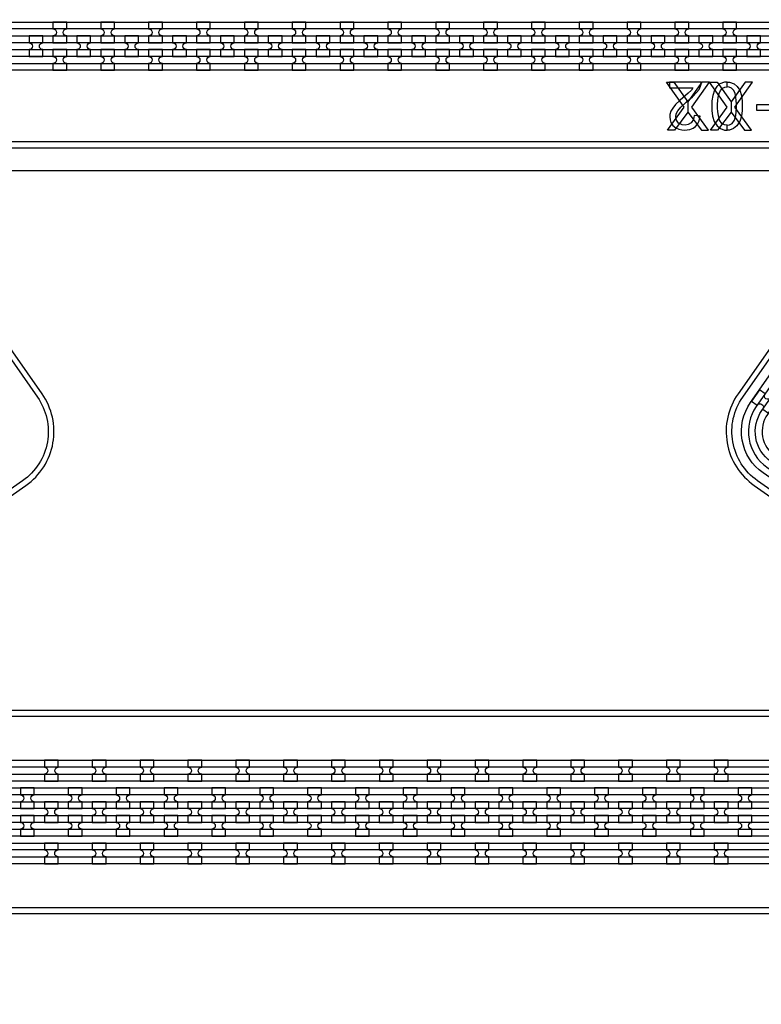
# Model space of a CAD drawing. Extents: x -63500 to 63500, y -63500 to 63500.
# Tile 223 of 256: x 2259 to 6134, y 20646 to 25788. Entities that reach past the tile are written whole.
import ezdxf

# ---------------------------------------------------------------- set-up
doc = ezdxf.new("R2010")
doc.units = 13
doc.header["$MEASUREMENT"] = 0
for name, color, linetype in [('1_Metal', 2, 'Continuous'), ('2_Electrodes', 5, 'Continuous'), ('3_Outline', 4, 'Continuous')]:
    doc.layers.add(name, color=color, linetype=linetype)

msp = doc.modelspace()

# ---------------------------------------------------------------- linework, layer by layer
msp.add_line((0, 25000), (34000, 25000))
for points in [[(5643.7, 25212), (5731, 25331), (5638.4, 25462), (5678, 25462), (5751.1, 25359.6), (5751.1, 25306.1), (5680.4, 25212), (5643.7, 25212)], [(5858.5, 25212), (5771.2, 25331), (5863.8, 25462), (5824.2, 25462), (5751.1, 25359.6), (5751.1, 25306.1), (5821.8, 25212), (5858.5, 25212)], [(5869.1, 25212), (5956.3, 25331), (5863.8, 25462), (5903.4, 25462), (5976.4, 25359.6), (5976.4, 25306.1), (5905.7, 25212), (5869.1, 25212)], [(6083.8, 25212), (5996.5, 25331), (6089.1, 25462), (6049.5, 25462), (5976.4, 25359.6), (5976.4, 25306.1), (6047.2, 25212), (6083.8, 25212)]]:
    msp.add_lwpolyline(points, close=True)
for radius in [50000, 47500, 45000]:
    msp.add_circle((0, 0), radius)
at = {"layer": '1_Metal'}
for points in [[(-50000, 0, -1), (50000, 0), (51000, 0, 1), (-51000, 0)], [(-20487.8, 21560), (-20085.9, 21560), (10108.6, 21560, 0.414214), (11948.6, 23400), (11948.6, 23900, 0.414214), (10108.6, 25740), (8875.7, 25740, 0.244698), (8860.9, 25732.4), (8819.6, 25761.3), (8884.1, 25853.5), (8925.1, 25824.8), (8910.7, 25804.4, 0.606815), (8925.5, 25776), (10108.7, 25776, -0.414214), (11984.7, 23900), (11984.7, 23400, -0.414214), (10108.7, 21524), (-20085.9, 21524), (-20487.8, 21524)], [(2505.3, 25668), (2505.3, 25704, -0.414214), (2487.3, 25722), (2487.3, 25722, -0.414214), (2505.3, 25740), (2505.3, 25776), (2433.3, 25776), (2433.3, 25740, -0.414214), (2451.3, 25722), (2451.3, 25722, -0.414214), (2433.3, 25704), (2433.3, 25668)], [(2755.3, 25668), (2755.3, 25704, -0.414214), (2737.3, 25722), (2737.3, 25722, -0.414214), (2755.3, 25740), (2755.3, 25776), (2683.3, 25776), (2683.3, 25740, -0.414214), (2701.3, 25722), (2701.3, 25722, -0.414214), (2683.3, 25704), (2683.3, 25668)], [(3005.3, 25668), (3005.3, 25704, -0.414214), (2987.3, 25722), (2987.3, 25722, -0.414214), (3005.3, 25740), (3005.3, 25776), (2933.3, 25776), (2933.3, 25740, -0.414214), (2951.3, 25722), (2951.3, 25722, -0.414214), (2933.3, 25704), (2933.3, 25668)], [(3255.3, 25668), (3255.3, 25704, -0.414214), (3237.3, 25722), (3237.3, 25722, -0.414214), (3255.3, 25740), (3255.3, 25776), (3183.3, 25776), (3183.3, 25740, -0.414214), (3201.3, 25722), (3201.3, 25722, -0.414214), (3183.3, 25704), (3183.3, 25668)], [(3505.3, 25668), (3505.3, 25704, -0.414214), (3487.3, 25722), (3487.3, 25722, -0.414214), (3505.3, 25740), (3505.3, 25776), (3433.3, 25776), (3433.3, 25740, -0.414214), (3451.3, 25722), (3451.3, 25722, -0.414214), (3433.3, 25704), (3433.3, 25668)], [(3755.3, 25668), (3755.3, 25704, -0.414214), (3737.3, 25722), (3737.3, 25722, -0.414214), (3755.3, 25740), (3755.3, 25776), (3683.3, 25776), (3683.3, 25740, -0.414214), (3701.3, 25722), (3701.3, 25722, -0.414214), (3683.3, 25704), (3683.3, 25668)], [(4005.3, 25668), (4005.3, 25704, -0.414214), (3987.3, 25722), (3987.3, 25722, -0.414214), (4005.3, 25740), (4005.3, 25776), (3933.3, 25776), (3933.3, 25740, -0.414214), (3951.3, 25722), (3951.3, 25722, -0.414214), (3933.3, 25704), (3933.3, 25668)], [(4255.3, 25668), (4255.3, 25704, -0.414214), (4237.3, 25722), (4237.3, 25722, -0.414214), (4255.3, 25740), (4255.3, 25776), (4183.3, 25776), (4183.3, 25740, -0.414214), (4201.3, 25722), (4201.3, 25722, -0.414214), (4183.3, 25704), (4183.3, 25668)], [(4505.3, 25668), (4505.3, 25704, -0.414214), (4487.3, 25722), (4487.3, 25722, -0.414214), (4505.3, 25740), (4505.3, 25776), (4433.3, 25776), (4433.3, 25740, -0.414214), (4451.3, 25722), (4451.3, 25722, -0.414214), (4433.3, 25704), (4433.3, 25668)], [(4755.3, 25668), (4755.3, 25704, -0.414214), (4737.3, 25722), (4737.3, 25722, -0.414214), (4755.3, 25740), (4755.3, 25776), (4683.3, 25776), (4683.3, 25740, -0.414214), (4701.3, 25722), (4701.3, 25722, -0.414214), (4683.3, 25704), (4683.3, 25668)], [(5005.3, 25668), (5005.3, 25704, -0.414214), (4987.3, 25722), (4987.3, 25722, -0.414214), (5005.3, 25740), (5005.3, 25776), (4933.3, 25776), (4933.3, 25740, -0.414214), (4951.3, 25722), (4951.3, 25722, -0.414214), (4933.3, 25704), (4933.3, 25668)], [(5255.3, 25668), (5255.3, 25704, -0.414214), (5237.3, 25722), (5237.3, 25722, -0.414214), (5255.3, 25740), (5255.3, 25776), (5183.3, 25776), (5183.3, 25740, -0.414214), (5201.3, 25722), (5201.3, 25722, -0.414214), (5183.3, 25704), (5183.3, 25668)], [(5505.3, 25668), (5505.3, 25704, -0.414214), (5487.3, 25722), (5487.3, 25722, -0.414214), (5505.3, 25740), (5505.3, 25776), (5433.3, 25776), (5433.3, 25740, -0.414214), (5451.3, 25722), (5451.3, 25722, -0.414214), (5433.3, 25704), (5433.3, 25668)], [(5755.3, 25668), (5755.3, 25704, -0.414214), (5737.3, 25722), (5737.3, 25722, -0.414214), (5755.3, 25740), (5755.3, 25776), (5683.3, 25776), (5683.3, 25740, -0.414214), (5701.3, 25722), (5701.3, 25722, -0.414214), (5683.3, 25704), (5683.3, 25668)], [(6005.3, 25668), (6005.3, 25704, -0.414214), (5987.3, 25722), (5987.3, 25722, -0.414214), (6005.3, 25740), (6005.3, 25776), (5933.3, 25776), (5933.3, 25740, -0.414214), (5951.3, 25722), (5951.3, 25722, -0.414214), (5933.3, 25704), (5933.3, 25668)], [(-20487.8, 21632), (-20085.9, 21632), (10108.6, 21632, 0.414214), (11876.6, 23400), (11876.6, 23900, 0.414214), (10108.6, 25668), (8824.5, 25668, 0.244698), (8809.8, 25660.4), (8768.9, 25689), (8819.6, 25761.3), (8860.9, 25732.4, 0.606815), (8875.7, 25704), (10108.6, 25704, -0.414214), (11912.6, 23900), (11912.6, 23400, -0.414214), (10108.6, 21596), (-20085.9, 21596), (-20487.8, 21596)], [(-20487.8, 21704), (-20085.9, 21704), (10108.6, 21704, 0.414214), (11804.6, 23400), (11804.6, 23900, 0.414214), (10108.6, 25596), (8774.3, 25596, 0.244698), (8759.5, 25588.4), (8718.6, 25617.1), (8768.9, 25689), (8809.8, 25660.4, 0.606815), (8824.5, 25632), (10108.6, 25632, -0.414214), (11840.6, 23900), (11840.6, 23400, -0.414214), (10108.6, 21668), (-20085.9, 21668), (-20487.8, 21668)], [(2380.3, 25704), (2308.3, 25704), (2308.3, 25668, -0.414214), (2326.3, 25650), (2326.3, 25650, -0.414214), (2308.3, 25632), (2308.3, 25596), (2380.3, 25596), (2380.3, 25632, -0.414214), (2362.3, 25650), (2362.3, 25650, -0.414214), (2380.3, 25668), (2380.3, 25704)], [(2630.3, 25704), (2558.3, 25704), (2558.3, 25668, -0.414214), (2576.3, 25650), (2576.3, 25650, -0.414214), (2558.3, 25632), (2558.3, 25596), (2630.3, 25596), (2630.3, 25632, -0.414214), (2612.3, 25650), (2612.3, 25650, -0.414214), (2630.3, 25668), (2630.3, 25704)], [(2880.3, 25704), (2808.3, 25704), (2808.3, 25668, -0.414214), (2826.3, 25650), (2826.3, 25650, -0.414214), (2808.3, 25632), (2808.3, 25596), (2880.3, 25596), (2880.3, 25632, -0.414214), (2862.3, 25650), (2862.3, 25650, -0.414214), (2880.3, 25668), (2880.3, 25704)], [(3130.3, 25704), (3058.3, 25704), (3058.3, 25668, -0.414214), (3076.3, 25650), (3076.3, 25650, -0.414214), (3058.3, 25632), (3058.3, 25596), (3130.3, 25596), (3130.3, 25632, -0.414214), (3112.3, 25650), (3112.3, 25650, -0.414214), (3130.3, 25668), (3130.3, 25704)], [(3380.3, 25704), (3308.3, 25704), (3308.3, 25668, -0.414214), (3326.3, 25650), (3326.3, 25650, -0.414214), (3308.3, 25632), (3308.3, 25596), (3380.3, 25596), (3380.3, 25632, -0.414214), (3362.3, 25650), (3362.3, 25650, -0.414214), (3380.3, 25668), (3380.3, 25704)], [(3630.3, 25704), (3558.3, 25704), (3558.3, 25668, -0.414214), (3576.3, 25650), (3576.3, 25650, -0.414214), (3558.3, 25632), (3558.3, 25596), (3630.3, 25596), (3630.3, 25632, -0.414214), (3612.3, 25650), (3612.3, 25650, -0.414214), (3630.3, 25668), (3630.3, 25704)], [(3880.3, 25704), (3808.3, 25704), (3808.3, 25668, -0.414214), (3826.3, 25650), (3826.3, 25650, -0.414214), (3808.3, 25632), (3808.3, 25596), (3880.3, 25596), (3880.3, 25632, -0.414214), (3862.3, 25650), (3862.3, 25650, -0.414214), (3880.3, 25668), (3880.3, 25704)], [(4130.3, 25704), (4058.3, 25704), (4058.3, 25668, -0.414214), (4076.3, 25650), (4076.3, 25650, -0.414214), (4058.3, 25632), (4058.3, 25596), (4130.3, 25596), (4130.3, 25632, -0.414214), (4112.3, 25650), (4112.3, 25650, -0.414214), (4130.3, 25668), (4130.3, 25704)], [(4380.3, 25704), (4308.3, 25704), (4308.3, 25668, -0.414214), (4326.3, 25650), (4326.3, 25650, -0.414214), (4308.3, 25632), (4308.3, 25596), (4380.3, 25596), (4380.3, 25632, -0.414214), (4362.3, 25650), (4362.3, 25650, -0.414214), (4380.3, 25668), (4380.3, 25704)], [(4630.3, 25704), (4558.3, 25704), (4558.3, 25668, -0.414214), (4576.3, 25650), (4576.3, 25650, -0.414214), (4558.3, 25632), (4558.3, 25596), (4630.3, 25596), (4630.3, 25632, -0.414214), (4612.3, 25650), (4612.3, 25650, -0.414214), (4630.3, 25668), (4630.3, 25704)], [(4880.3, 25704), (4808.3, 25704), (4808.3, 25668, -0.414214), (4826.3, 25650), (4826.3, 25650, -0.414214), (4808.3, 25632), (4808.3, 25596), (4880.3, 25596), (4880.3, 25632, -0.414214), (4862.3, 25650), (4862.3, 25650, -0.414214), (4880.3, 25668), (4880.3, 25704)], [(5130.3, 25704), (5058.3, 25704), (5058.3, 25668, -0.414214), (5076.3, 25650), (5076.3, 25650, -0.414214), (5058.3, 25632), (5058.3, 25596), (5130.3, 25596), (5130.3, 25632, -0.414214), (5112.3, 25650), (5112.3, 25650, -0.414214), (5130.3, 25668), (5130.3, 25704)], [(5380.3, 25704), (5308.3, 25704), (5308.3, 25668, -0.414214), (5326.3, 25650), (5326.3, 25650, -0.414214), (5308.3, 25632), (5308.3, 25596), (5380.3, 25596), (5380.3, 25632, -0.414214), (5362.3, 25650), (5362.3, 25650, -0.414214), (5380.3, 25668), (5380.3, 25704)], [(5630.3, 25704), (5558.3, 25704), (5558.3, 25668, -0.414214), (5576.3, 25650), (5576.3, 25650, -0.414214), (5558.3, 25632), (5558.3, 25596), (5630.3, 25596), (5630.3, 25632, -0.414214), (5612.3, 25650), (5612.3, 25650, -0.414214), (5630.3, 25668), (5630.3, 25704)], [(5880.3, 25704), (5808.3, 25704), (5808.3, 25668, -0.414214), (5826.3, 25650), (5826.3, 25650, -0.414214), (5808.3, 25632), (5808.3, 25596), (5880.3, 25596), (5880.3, 25632, -0.414214), (5862.3, 25650), (5862.3, 25650, -0.414214), (5880.3, 25668), (5880.3, 25704)], [(6130.3, 25704), (6058.3, 25704), (6058.3, 25668, -0.414214), (6076.3, 25650), (6076.3, 25650, -0.414214), (6058.3, 25632), (6058.3, 25596), (6130.3, 25596), (6130.3, 25632, -0.414214), (6112.3, 25650), (6112.3, 25650, -0.414214), (6130.3, 25668), (6130.3, 25704)], [(-20487.8, 21776), (-20085.9, 21776), (-20085.9, 21776), (10108.7, 21776, 0.414214), (11732.7, 23400), (11732.7, 23900, 0.414214), (10108.7, 25524), (8723.8, 25524, 0.244698), (8709.1, 25516.4), (8694.7, 25495.9), (8653.8, 25524.6), (8718.6, 25617.1), (8759.5, 25588.4, 0.606815), (8774.3, 25560), (10108.6, 25560, -0.414214), (11768.6, 23900), (11768.6, 23400, -0.414214), (10108.6, 21740), (-20085.9, 21740), (-20487.8, 21740)], [(2505.3, 25632), (2433.3, 25632), (2433.3, 25596, -0.414214), (2451.3, 25578), (2451.3, 25578, -0.414214), (2433.3, 25560), (2433.3, 25524), (2505.3, 25524), (2505.3, 25560, -0.414214), (2487.3, 25578), (2487.3, 25578, -0.414214), (2505.3, 25596), (2505.3, 25632)], [(2755.3, 25632), (2683.3, 25632), (2683.3, 25596, -0.414214), (2701.3, 25578), (2701.3, 25578, -0.414214), (2683.3, 25560), (2683.3, 25524), (2755.3, 25524), (2755.3, 25560, -0.414214), (2737.3, 25578), (2737.3, 25578, -0.414214), (2755.3, 25596), (2755.3, 25632)], [(3005.3, 25632), (2933.3, 25632), (2933.3, 25596, -0.414214), (2951.3, 25578), (2951.3, 25578, -0.414214), (2933.3, 25560), (2933.3, 25524), (3005.3, 25524), (3005.3, 25560, -0.414214), (2987.3, 25578), (2987.3, 25578, -0.414214), (3005.3, 25596), (3005.3, 25632)], [(3255.3, 25632), (3183.3, 25632), (3183.3, 25596, -0.414214), (3201.3, 25578), (3201.3, 25578, -0.414214), (3183.3, 25560), (3183.3, 25524), (3255.3, 25524), (3255.3, 25560, -0.414214), (3237.3, 25578), (3237.3, 25578, -0.414214), (3255.3, 25596), (3255.3, 25632)], [(3505.3, 25632), (3433.3, 25632), (3433.3, 25596, -0.414214), (3451.3, 25578), (3451.3, 25578, -0.414214), (3433.3, 25560), (3433.3, 25524), (3505.3, 25524), (3505.3, 25560, -0.414214), (3487.3, 25578), (3487.3, 25578, -0.414214), (3505.3, 25596), (3505.3, 25632)], [(3755.3, 25632), (3683.3, 25632), (3683.3, 25596, -0.414214), (3701.3, 25578), (3701.3, 25578, -0.414214), (3683.3, 25560), (3683.3, 25524), (3755.3, 25524), (3755.3, 25560, -0.414214), (3737.3, 25578), (3737.3, 25578, -0.414214), (3755.3, 25596), (3755.3, 25632)], [(4005.3, 25632), (3933.3, 25632), (3933.3, 25596, -0.414214), (3951.3, 25578), (3951.3, 25578, -0.414214), (3933.3, 25560), (3933.3, 25524), (4005.3, 25524), (4005.3, 25560, -0.414214), (3987.3, 25578), (3987.3, 25578, -0.414214), (4005.3, 25596), (4005.3, 25632)], [(4255.3, 25632), (4183.3, 25632), (4183.3, 25596, -0.414214), (4201.3, 25578), (4201.3, 25578, -0.414214), (4183.3, 25560), (4183.3, 25524), (4255.3, 25524), (4255.3, 25560, -0.414214), (4237.3, 25578), (4237.3, 25578, -0.414214), (4255.3, 25596), (4255.3, 25632)], [(4505.3, 25632), (4433.3, 25632), (4433.3, 25596, -0.414214), (4451.3, 25578), (4451.3, 25578, -0.414214), (4433.3, 25560), (4433.3, 25524), (4505.3, 25524), (4505.3, 25560, -0.414214), (4487.3, 25578), (4487.3, 25578, -0.414214), (4505.3, 25596), (4505.3, 25632)], [(4755.3, 25632), (4683.3, 25632), (4683.3, 25596, -0.414214), (4701.3, 25578), (4701.3, 25578, -0.414214), (4683.3, 25560), (4683.3, 25524), (4755.3, 25524), (4755.3, 25560, -0.414214), (4737.3, 25578), (4737.3, 25578, -0.414214), (4755.3, 25596), (4755.3, 25632)], [(5005.3, 25632), (4933.3, 25632), (4933.3, 25596, -0.414214), (4951.3, 25578), (4951.3, 25578, -0.414214), (4933.3, 25560), (4933.3, 25524), (5005.3, 25524), (5005.3, 25560, -0.414214), (4987.3, 25578), (4987.3, 25578, -0.414214), (5005.3, 25596), (5005.3, 25632)], [(5255.3, 25632), (5183.3, 25632), (5183.3, 25596, -0.414214), (5201.3, 25578), (5201.3, 25578, -0.414214), (5183.3, 25560), (5183.3, 25524), (5255.3, 25524), (5255.3, 25560, -0.414214), (5237.3, 25578), (5237.3, 25578, -0.414214), (5255.3, 25596), (5255.3, 25632)], [(5505.3, 25632), (5433.3, 25632), (5433.3, 25596, -0.414214), (5451.3, 25578), (5451.3, 25578, -0.414214), (5433.3, 25560), (5433.3, 25524), (5505.3, 25524), (5505.3, 25560, -0.414214), (5487.3, 25578), (5487.3, 25578, -0.414214), (5505.3, 25596), (5505.3, 25632)], [(5755.3, 25632), (5683.3, 25632), (5683.3, 25596, -0.414214), (5701.3, 25578), (5701.3, 25578, -0.414214), (5683.3, 25560), (5683.3, 25524), (5755.3, 25524), (5755.3, 25560, -0.414214), (5737.3, 25578), (5737.3, 25578, -0.414214), (5755.3, 25596), (5755.3, 25632)], [(6005.3, 25632), (5933.3, 25632), (5933.3, 25596, -0.414214), (5951.3, 25578), (5951.3, 25578, -0.414214), (5933.3, 25560), (5933.3, 25524), (6005.3, 25524), (6005.3, 25560, -0.414214), (5987.3, 25578), (5987.3, 25578, -0.414214), (6005.3, 25596), (6005.3, 25632)], [(6171.6, 23733.6), (6212.9, 23792.5), (6183.4, 23813.2, -0.414214), (6158.4, 23808.8), (6158.4, 23808.8, -0.414214), (6153.9, 23833.8), (6124.4, 23854.5), (6083.1, 23795.5), (6112.6, 23774.8, -0.414214), (6137.7, 23779.3), (6137.7, 23779.3, -0.414214), (6142.1, 23754.2)], [(2388.7, 21812), (2460.7, 21812), (2460.7, 21848, -0.414214), (2442.7, 21866), (2442.7, 21866, -0.414214), (2460.7, 21884), (2460.7, 21920), (2388.7, 21920), (2388.7, 21884, -0.414214), (2406.7, 21866), (2406.7, 21866, -0.414214), (2388.7, 21848)], [(2638.7, 21812), (2710.7, 21812), (2710.7, 21848, -0.414214), (2692.7, 21866), (2692.7, 21866, -0.414214), (2710.7, 21884), (2710.7, 21920), (2638.7, 21920), (2638.7, 21884, -0.414214), (2656.7, 21866), (2656.7, 21866, -0.414214), (2638.7, 21848)], [(2888.7, 21812), (2960.7, 21812), (2960.7, 21848, -0.414214), (2942.7, 21866), (2942.7, 21866, -0.414214), (2960.7, 21884), (2960.7, 21920), (2888.7, 21920), (2888.7, 21884, -0.414214), (2906.7, 21866), (2906.7, 21866, -0.414214), (2888.7, 21848)], [(3138.7, 21812), (3210.7, 21812), (3210.7, 21848, -0.414214), (3192.7, 21866), (3192.7, 21866, -0.414214), (3210.7, 21884), (3210.7, 21920), (3138.7, 21920), (3138.7, 21884, -0.414214), (3156.7, 21866), (3156.7, 21866, -0.414214), (3138.7, 21848)], [(3388.7, 21812), (3460.7, 21812), (3460.7, 21848, -0.414214), (3442.7, 21866), (3442.7, 21866, -0.414214), (3460.7, 21884), (3460.7, 21920), (3388.7, 21920), (3388.7, 21884, -0.414214), (3406.7, 21866), (3406.7, 21866, -0.414214), (3388.7, 21848)], [(3638.7, 21812), (3710.7, 21812), (3710.7, 21848, -0.414214), (3692.7, 21866), (3692.7, 21866, -0.414214), (3710.7, 21884), (3710.7, 21920), (3638.7, 21920), (3638.7, 21884, -0.414214), (3656.7, 21866), (3656.7, 21866, -0.414214), (3638.7, 21848)], [(3888.7, 21812), (3960.7, 21812), (3960.7, 21848, -0.414214), (3942.7, 21866), (3942.7, 21866, -0.414214), (3960.7, 21884), (3960.7, 21920), (3888.7, 21920), (3888.7, 21884, -0.414214), (3906.7, 21866), (3906.7, 21866, -0.414214), (3888.7, 21848)], [(4138.7, 21812), (4210.7, 21812), (4210.7, 21848, -0.414214), (4192.7, 21866), (4192.7, 21866, -0.414214), (4210.7, 21884), (4210.7, 21920), (4138.7, 21920), (4138.7, 21884, -0.414214), (4156.7, 21866), (4156.7, 21866, -0.414214), (4138.7, 21848)], [(4388.7, 21812), (4460.7, 21812), (4460.7, 21848, -0.414214), (4442.7, 21866), (4442.7, 21866, -0.414214), (4460.7, 21884), (4460.7, 21920), (4388.7, 21920), (4388.7, 21884, -0.414214), (4406.7, 21866), (4406.7, 21866, -0.414214), (4388.7, 21848)], [(4638.7, 21812), (4710.7, 21812), (4710.7, 21848, -0.414214), (4692.7, 21866), (4692.7, 21866, -0.414214), (4710.7, 21884), (4710.7, 21920), (4638.7, 21920), (4638.7, 21884, -0.414214), (4656.7, 21866), (4656.7, 21866, -0.414214), (4638.7, 21848)], [(4888.7, 21812), (4960.7, 21812), (4960.7, 21848, -0.414214), (4942.7, 21866), (4942.7, 21866, -0.414214), (4960.7, 21884), (4960.7, 21920), (4888.7, 21920), (4888.7, 21884, -0.414214), (4906.7, 21866), (4906.7, 21866, -0.414214), (4888.7, 21848)], [(5138.7, 21812), (5210.7, 21812), (5210.7, 21848, -0.414214), (5192.7, 21866), (5192.7, 21866, -0.414214), (5210.7, 21884), (5210.7, 21920), (5138.7, 21920), (5138.7, 21884, -0.414214), (5156.7, 21866), (5156.7, 21866, -0.414214), (5138.7, 21848)], [(5388.7, 21812), (5460.7, 21812), (5460.7, 21848, -0.414214), (5442.7, 21866), (5442.7, 21866, -0.414214), (5460.7, 21884), (5460.7, 21920), (5388.7, 21920), (5388.7, 21884, -0.414214), (5406.7, 21866), (5406.7, 21866, -0.414214), (5388.7, 21848)], [(5638.7, 21812), (5710.7, 21812), (5710.7, 21848, -0.414214), (5692.7, 21866), (5692.7, 21866, -0.414214), (5710.7, 21884), (5710.7, 21920), (5638.7, 21920), (5638.7, 21884, -0.414214), (5656.7, 21866), (5656.7, 21866, -0.414214), (5638.7, 21848)], [(5888.7, 21812), (5960.7, 21812), (5960.7, 21848, -0.414214), (5942.7, 21866), (5942.7, 21866, -0.414214), (5960.7, 21884), (5960.7, 21920), (5888.7, 21920), (5888.7, 21884, -0.414214), (5906.7, 21866), (5906.7, 21866, -0.414214), (5888.7, 21848)], [(2335.6, 21668), (2335.6, 21704, -0.414214), (2317.6, 21722), (2317.6, 21722, -0.414214), (2335.6, 21740), (2335.6, 21776), (2263.6, 21776), (2263.6, 21740, -0.414214), (2281.6, 21722), (2281.6, 21722, -0.414214), (2263.6, 21704), (2263.6, 21668)], [(2585.6, 21668), (2585.6, 21704, -0.414214), (2567.6, 21722), (2567.6, 21722, -0.414214), (2585.6, 21740), (2585.6, 21776), (2513.6, 21776), (2513.6, 21740, -0.414214), (2531.6, 21722), (2531.6, 21722, -0.414214), (2513.6, 21704), (2513.6, 21668)], [(2835.6, 21668), (2835.6, 21704, -0.414214), (2817.6, 21722), (2817.6, 21722, -0.414214), (2835.6, 21740), (2835.6, 21776), (2763.6, 21776), (2763.6, 21740, -0.414214), (2781.6, 21722), (2781.6, 21722, -0.414214), (2763.6, 21704), (2763.6, 21668)], [(3085.6, 21668), (3085.6, 21704, -0.414214), (3067.6, 21722), (3067.6, 21722, -0.414214), (3085.6, 21740), (3085.6, 21776), (3013.6, 21776), (3013.6, 21740, -0.414214), (3031.6, 21722), (3031.6, 21722, -0.414214), (3013.6, 21704), (3013.6, 21668)], [(3335.6, 21668), (3335.6, 21704, -0.414214), (3317.6, 21722), (3317.6, 21722, -0.414214), (3335.6, 21740), (3335.6, 21776), (3263.6, 21776), (3263.6, 21740, -0.414214), (3281.6, 21722), (3281.6, 21722, -0.414214), (3263.6, 21704), (3263.6, 21668)], [(3585.6, 21668), (3585.6, 21704, -0.414214), (3567.6, 21722), (3567.6, 21722, -0.414214), (3585.6, 21740), (3585.6, 21776), (3513.6, 21776), (3513.6, 21740, -0.414214), (3531.6, 21722), (3531.6, 21722, -0.414214), (3513.6, 21704), (3513.6, 21668)], [(3835.6, 21668), (3835.6, 21704, -0.414214), (3817.6, 21722), (3817.6, 21722, -0.414214), (3835.6, 21740), (3835.6, 21776), (3763.6, 21776), (3763.6, 21740, -0.414214), (3781.6, 21722), (3781.6, 21722, -0.414214), (3763.6, 21704), (3763.6, 21668)], [(4085.6, 21668), (4085.6, 21704, -0.414214), (4067.6, 21722), (4067.6, 21722, -0.414214), (4085.6, 21740), (4085.6, 21776), (4013.6, 21776), (4013.6, 21740, -0.414214), (4031.6, 21722), (4031.6, 21722, -0.414214), (4013.6, 21704), (4013.6, 21668)], [(4335.6, 21668), (4335.6, 21704, -0.414214), (4317.6, 21722), (4317.6, 21722, -0.414214), (4335.6, 21740), (4335.6, 21776), (4263.6, 21776), (4263.6, 21740, -0.414214), (4281.6, 21722), (4281.6, 21722, -0.414214), (4263.6, 21704), (4263.6, 21668)], [(4585.6, 21668), (4585.6, 21704, -0.414214), (4567.6, 21722), (4567.6, 21722, -0.414214), (4585.6, 21740), (4585.6, 21776), (4513.6, 21776), (4513.6, 21740, -0.414214), (4531.6, 21722), (4531.6, 21722, -0.414214), (4513.6, 21704), (4513.6, 21668)], [(4835.6, 21668), (4835.6, 21704, -0.414214), (4817.6, 21722), (4817.6, 21722, -0.414214), (4835.6, 21740), (4835.6, 21776), (4763.6, 21776), (4763.6, 21740, -0.414214), (4781.6, 21722), (4781.6, 21722, -0.414214), (4763.6, 21704), (4763.6, 21668)], [(5085.6, 21668), (5085.6, 21704, -0.414214), (5067.6, 21722), (5067.6, 21722, -0.414214), (5085.6, 21740), (5085.6, 21776), (5013.6, 21776), (5013.6, 21740, -0.414214), (5031.6, 21722), (5031.6, 21722, -0.414214), (5013.6, 21704), (5013.6, 21668)], [(5335.6, 21668), (5335.6, 21704, -0.414214), (5317.6, 21722), (5317.6, 21722, -0.414214), (5335.6, 21740), (5335.6, 21776), (5263.6, 21776), (5263.6, 21740, -0.414214), (5281.6, 21722), (5281.6, 21722, -0.414214), (5263.6, 21704), (5263.6, 21668)], [(5585.6, 21668), (5585.6, 21704, -0.414214), (5567.6, 21722), (5567.6, 21722, -0.414214), (5585.6, 21740), (5585.6, 21776), (5513.6, 21776), (5513.6, 21740, -0.414214), (5531.6, 21722), (5531.6, 21722, -0.414214), (5513.6, 21704), (5513.6, 21668)], [(5835.6, 21668), (5835.6, 21704, -0.414214), (5817.6, 21722), (5817.6, 21722, -0.414214), (5835.6, 21740), (5835.6, 21776), (5763.6, 21776), (5763.6, 21740, -0.414214), (5781.6, 21722), (5781.6, 21722, -0.414214), (5763.6, 21704), (5763.6, 21668)], [(6085.6, 21668), (6085.6, 21704, -0.414214), (6067.6, 21722), (6067.6, 21722, -0.414214), (6085.6, 21740), (6085.6, 21776), (6013.6, 21776), (6013.6, 21740, -0.414214), (6031.6, 21722), (6031.6, 21722, -0.414214), (6013.6, 21704), (6013.6, 21668)], [(2460.6, 21704), (2388.6, 21704), (2388.6, 21668, -0.414214), (2406.6, 21650), (2406.6, 21650, -0.414214), (2388.6, 21632), (2388.6, 21596), (2460.6, 21596), (2460.6, 21632, -0.414214), (2442.6, 21650), (2442.6, 21650, -0.414214), (2460.6, 21668), (2460.6, 21704)], [(2710.6, 21704), (2638.6, 21704), (2638.6, 21668, -0.414214), (2656.6, 21650), (2656.6, 21650, -0.414214), (2638.6, 21632), (2638.6, 21596), (2710.6, 21596), (2710.6, 21632, -0.414214), (2692.6, 21650), (2692.6, 21650, -0.414214), (2710.6, 21668), (2710.6, 21704)], [(2960.6, 21704), (2888.6, 21704), (2888.6, 21668, -0.414214), (2906.6, 21650), (2906.6, 21650, -0.414214), (2888.6, 21632), (2888.6, 21596), (2960.6, 21596), (2960.6, 21632, -0.414214), (2942.6, 21650), (2942.6, 21650, -0.414214), (2960.6, 21668), (2960.6, 21704)], [(3210.6, 21704), (3138.6, 21704), (3138.6, 21668, -0.414214), (3156.6, 21650), (3156.6, 21650, -0.414214), (3138.6, 21632), (3138.6, 21596), (3210.6, 21596), (3210.6, 21632, -0.414214), (3192.6, 21650), (3192.6, 21650, -0.414214), (3210.6, 21668), (3210.6, 21704)], [(3460.6, 21704), (3388.6, 21704), (3388.6, 21668, -0.414214), (3406.6, 21650), (3406.6, 21650, -0.414214), (3388.6, 21632), (3388.6, 21596), (3460.6, 21596), (3460.6, 21632, -0.414214), (3442.6, 21650), (3442.6, 21650, -0.414214), (3460.6, 21668), (3460.6, 21704)], [(3710.6, 21704), (3638.6, 21704), (3638.6, 21668, -0.414214), (3656.6, 21650), (3656.6, 21650, -0.414214), (3638.6, 21632), (3638.6, 21596), (3710.6, 21596), (3710.6, 21632, -0.414214), (3692.6, 21650), (3692.6, 21650, -0.414214), (3710.6, 21668), (3710.6, 21704)], [(3960.6, 21704), (3888.6, 21704), (3888.6, 21668, -0.414214), (3906.6, 21650), (3906.6, 21650, -0.414214), (3888.6, 21632), (3888.6, 21596), (3960.6, 21596), (3960.6, 21632, -0.414214), (3942.6, 21650), (3942.6, 21650, -0.414214), (3960.6, 21668), (3960.6, 21704)], [(4210.6, 21704), (4138.6, 21704), (4138.6, 21668, -0.414214), (4156.6, 21650), (4156.6, 21650, -0.414214), (4138.6, 21632), (4138.6, 21596), (4210.6, 21596), (4210.6, 21632, -0.414214), (4192.6, 21650), (4192.6, 21650, -0.414214), (4210.6, 21668), (4210.6, 21704)], [(4460.6, 21704), (4388.6, 21704), (4388.6, 21668, -0.414214), (4406.6, 21650), (4406.6, 21650, -0.414214), (4388.6, 21632), (4388.6, 21596), (4460.6, 21596), (4460.6, 21632, -0.414214), (4442.6, 21650), (4442.6, 21650, -0.414214), (4460.6, 21668), (4460.6, 21704)], [(4710.6, 21704), (4638.6, 21704), (4638.6, 21668, -0.414214), (4656.6, 21650), (4656.6, 21650, -0.414214), (4638.6, 21632), (4638.6, 21596), (4710.6, 21596), (4710.6, 21632, -0.414214), (4692.6, 21650), (4692.6, 21650, -0.414214), (4710.6, 21668), (4710.6, 21704)], [(4960.6, 21704), (4888.6, 21704), (4888.6, 21668, -0.414214), (4906.6, 21650), (4906.6, 21650, -0.414214), (4888.6, 21632), (4888.6, 21596), (4960.6, 21596), (4960.6, 21632, -0.414214), (4942.6, 21650), (4942.6, 21650, -0.414214), (4960.6, 21668), (4960.6, 21704)], [(5210.6, 21704), (5138.6, 21704), (5138.6, 21668, -0.414214), (5156.6, 21650), (5156.6, 21650, -0.414214), (5138.6, 21632), (5138.6, 21596), (5210.6, 21596), (5210.6, 21632, -0.414214), (5192.6, 21650), (5192.6, 21650, -0.414214), (5210.6, 21668), (5210.6, 21704)], [(5460.6, 21704), (5388.6, 21704), (5388.6, 21668, -0.414214), (5406.6, 21650), (5406.6, 21650, -0.414214), (5388.6, 21632), (5388.6, 21596), (5460.6, 21596), (5460.6, 21632, -0.414214), (5442.6, 21650), (5442.6, 21650, -0.414214), (5460.6, 21668), (5460.6, 21704)], [(5710.6, 21704), (5638.6, 21704), (5638.6, 21668, -0.414214), (5656.6, 21650), (5656.6, 21650, -0.414214), (5638.6, 21632), (5638.6, 21596), (5710.6, 21596), (5710.6, 21632, -0.414214), (5692.6, 21650), (5692.6, 21650, -0.414214), (5710.6, 21668), (5710.6, 21704)], [(5960.6, 21704), (5888.6, 21704), (5888.6, 21668, -0.414214), (5906.6, 21650), (5906.6, 21650, -0.414214), (5888.6, 21632), (5888.6, 21596), (5960.6, 21596), (5960.6, 21632, -0.414214), (5942.6, 21650), (5942.6, 21650, -0.414214), (5960.6, 21668), (5960.6, 21704)], [(2335.6, 21632), (2263.6, 21632), (2263.6, 21596, -0.414214), (2281.6, 21578), (2281.6, 21578, -0.414214), (2263.6, 21560), (2263.6, 21524), (2335.6, 21524), (2335.6, 21560, -0.414214), (2317.6, 21578), (2317.6, 21578, -0.414214), (2335.6, 21596), (2335.6, 21632)], [(2585.6, 21632), (2513.6, 21632), (2513.6, 21596, -0.414214), (2531.6, 21578), (2531.6, 21578, -0.414214), (2513.6, 21560), (2513.6, 21524), (2585.6, 21524), (2585.6, 21560, -0.414214), (2567.6, 21578), (2567.6, 21578, -0.414214), (2585.6, 21596), (2585.6, 21632)], [(2835.6, 21632), (2763.6, 21632), (2763.6, 21596, -0.414214), (2781.6, 21578), (2781.6, 21578, -0.414214), (2763.6, 21560), (2763.6, 21524), (2835.6, 21524), (2835.6, 21560, -0.414214), (2817.6, 21578), (2817.6, 21578, -0.414214), (2835.6, 21596), (2835.6, 21632)], [(3085.6, 21632), (3013.6, 21632), (3013.6, 21596, -0.414214), (3031.6, 21578), (3031.6, 21578, -0.414214), (3013.6, 21560), (3013.6, 21524), (3085.6, 21524), (3085.6, 21560, -0.414214), (3067.6, 21578), (3067.6, 21578, -0.414214), (3085.6, 21596), (3085.6, 21632)], [(3335.6, 21632), (3263.6, 21632), (3263.6, 21596, -0.414214), (3281.6, 21578), (3281.6, 21578, -0.414214), (3263.6, 21560), (3263.6, 21524), (3335.6, 21524), (3335.6, 21560, -0.414214), (3317.6, 21578), (3317.6, 21578, -0.414214), (3335.6, 21596), (3335.6, 21632)], [(3585.6, 21632), (3513.6, 21632), (3513.6, 21596, -0.414214), (3531.6, 21578), (3531.6, 21578, -0.414214), (3513.6, 21560), (3513.6, 21524), (3585.6, 21524), (3585.6, 21560, -0.414214), (3567.6, 21578), (3567.6, 21578, -0.414214), (3585.6, 21596), (3585.6, 21632)], [(3835.6, 21632), (3763.6, 21632), (3763.6, 21596, -0.414214), (3781.6, 21578), (3781.6, 21578, -0.414214), (3763.6, 21560), (3763.6, 21524), (3835.6, 21524), (3835.6, 21560, -0.414214), (3817.6, 21578), (3817.6, 21578, -0.414214), (3835.6, 21596), (3835.6, 21632)], [(4085.6, 21632), (4013.6, 21632), (4013.6, 21596, -0.414214), (4031.6, 21578), (4031.6, 21578, -0.414214), (4013.6, 21560), (4013.6, 21524), (4085.6, 21524), (4085.6, 21560, -0.414214), (4067.6, 21578), (4067.6, 21578, -0.414214), (4085.6, 21596), (4085.6, 21632)], [(4335.6, 21632), (4263.6, 21632), (4263.6, 21596, -0.414214), (4281.6, 21578), (4281.6, 21578, -0.414214), (4263.6, 21560), (4263.6, 21524), (4335.6, 21524), (4335.6, 21560, -0.414214), (4317.6, 21578), (4317.6, 21578, -0.414214), (4335.6, 21596), (4335.6, 21632)], [(4585.6, 21632), (4513.6, 21632), (4513.6, 21596, -0.414214), (4531.6, 21578), (4531.6, 21578, -0.414214), (4513.6, 21560), (4513.6, 21524), (4585.6, 21524), (4585.6, 21560, -0.414214), (4567.6, 21578), (4567.6, 21578, -0.414214), (4585.6, 21596), (4585.6, 21632)], [(4835.6, 21632), (4763.6, 21632), (4763.6, 21596, -0.414214), (4781.6, 21578), (4781.6, 21578, -0.414214), (4763.6, 21560), (4763.6, 21524), (4835.6, 21524), (4835.6, 21560, -0.414214), (4817.6, 21578), (4817.6, 21578, -0.414214), (4835.6, 21596), (4835.6, 21632)], [(5085.6, 21632), (5013.6, 21632), (5013.6, 21596, -0.414214), (5031.6, 21578), (5031.6, 21578, -0.414214), (5013.6, 21560), (5013.6, 21524), (5085.6, 21524), (5085.6, 21560, -0.414214), (5067.6, 21578), (5067.6, 21578, -0.414214), (5085.6, 21596), (5085.6, 21632)], [(5335.6, 21632), (5263.6, 21632), (5263.6, 21596, -0.414214), (5281.6, 21578), (5281.6, 21578, -0.414214), (5263.6, 21560), (5263.6, 21524), (5335.6, 21524), (5335.6, 21560, -0.414214), (5317.6, 21578), (5317.6, 21578, -0.414214), (5335.6, 21596), (5335.6, 21632)], [(5585.6, 21632), (5513.6, 21632), (5513.6, 21596, -0.414214), (5531.6, 21578), (5531.6, 21578, -0.414214), (5513.6, 21560), (5513.6, 21524), (5585.6, 21524), (5585.6, 21560, -0.414214), (5567.6, 21578), (5567.6, 21578, -0.414214), (5585.6, 21596), (5585.6, 21632)], [(5835.6, 21632), (5763.6, 21632), (5763.6, 21596, -0.414214), (5781.6, 21578), (5781.6, 21578, -0.414214), (5763.6, 21560), (5763.6, 21524), (5835.6, 21524), (5835.6, 21560, -0.414214), (5817.6, 21578), (5817.6, 21578, -0.414214), (5835.6, 21596), (5835.6, 21632)], [(6085.6, 21632), (6013.6, 21632), (6013.6, 21596, -0.414214), (6031.6, 21578), (6031.6, 21578, -0.414214), (6013.6, 21560), (6013.6, 21524), (6085.6, 21524), (6085.6, 21560, -0.414214), (6067.6, 21578), (6067.6, 21578, -0.414214), (6085.6, 21596), (6085.6, 21632)], [(2388.6, 21380), (2460.6, 21380), (2460.6, 21416, -0.414214), (2442.6, 21434), (2442.6, 21434, -0.414214), (2460.6, 21452), (2460.6, 21488), (2388.6, 21488), (2388.6, 21452, -0.414214), (2406.6, 21434), (2406.6, 21434, -0.414214), (2388.6, 21416)], [(2638.6, 21380), (2710.6, 21380), (2710.6, 21416, -0.414214), (2692.6, 21434), (2692.6, 21434, -0.414214), (2710.6, 21452), (2710.6, 21488), (2638.6, 21488), (2638.6, 21452, -0.414214), (2656.6, 21434), (2656.6, 21434, -0.414214), (2638.6, 21416)], [(2888.6, 21380), (2960.6, 21380), (2960.6, 21416, -0.414214), (2942.6, 21434), (2942.6, 21434, -0.414214), (2960.6, 21452), (2960.6, 21488), (2888.6, 21488), (2888.6, 21452, -0.414214), (2906.6, 21434), (2906.6, 21434, -0.414214), (2888.6, 21416)], [(3138.6, 21380), (3210.6, 21380), (3210.6, 21416, -0.414214), (3192.6, 21434), (3192.6, 21434, -0.414214), (3210.6, 21452), (3210.6, 21488), (3138.6, 21488), (3138.6, 21452, -0.414214), (3156.6, 21434), (3156.6, 21434, -0.414214), (3138.6, 21416)], [(3388.6, 21380), (3460.6, 21380), (3460.6, 21416, -0.414214), (3442.6, 21434), (3442.6, 21434, -0.414214), (3460.6, 21452), (3460.6, 21488), (3388.6, 21488), (3388.6, 21452, -0.414214), (3406.6, 21434), (3406.6, 21434, -0.414214), (3388.6, 21416)], [(3638.6, 21380), (3710.6, 21380), (3710.6, 21416, -0.414214), (3692.6, 21434), (3692.6, 21434, -0.414214), (3710.6, 21452), (3710.6, 21488), (3638.6, 21488), (3638.6, 21452, -0.414214), (3656.6, 21434), (3656.6, 21434, -0.414214), (3638.6, 21416)], [(3888.6, 21380), (3960.6, 21380), (3960.6, 21416, -0.414214), (3942.6, 21434), (3942.6, 21434, -0.414214), (3960.6, 21452), (3960.6, 21488), (3888.6, 21488), (3888.6, 21452, -0.414214), (3906.6, 21434), (3906.6, 21434, -0.414214), (3888.6, 21416)], [(4138.6, 21380), (4210.6, 21380), (4210.6, 21416, -0.414214), (4192.6, 21434), (4192.6, 21434, -0.414214), (4210.6, 21452), (4210.6, 21488), (4138.6, 21488), (4138.6, 21452, -0.414214), (4156.6, 21434), (4156.6, 21434, -0.414214), (4138.6, 21416)], [(4388.6, 21380), (4460.6, 21380), (4460.6, 21416, -0.414214), (4442.6, 21434), (4442.6, 21434, -0.414214), (4460.6, 21452), (4460.6, 21488), (4388.6, 21488), (4388.6, 21452, -0.414214), (4406.6, 21434), (4406.6, 21434, -0.414214), (4388.6, 21416)], [(4638.6, 21380), (4710.6, 21380), (4710.6, 21416, -0.414214), (4692.6, 21434), (4692.6, 21434, -0.414214), (4710.6, 21452), (4710.6, 21488), (4638.6, 21488), (4638.6, 21452, -0.414214), (4656.6, 21434), (4656.6, 21434, -0.414214), (4638.6, 21416)], [(4888.6, 21380), (4960.6, 21380), (4960.6, 21416, -0.414214), (4942.6, 21434), (4942.6, 21434, -0.414214), (4960.6, 21452), (4960.6, 21488), (4888.6, 21488), (4888.6, 21452, -0.414214), (4906.6, 21434), (4906.6, 21434, -0.414214), (4888.6, 21416)], [(5138.6, 21380), (5210.6, 21380), (5210.6, 21416, -0.414214), (5192.6, 21434), (5192.6, 21434, -0.414214), (5210.6, 21452), (5210.6, 21488), (5138.6, 21488), (5138.6, 21452, -0.414214), (5156.6, 21434), (5156.6, 21434, -0.414214), (5138.6, 21416)], [(5388.6, 21380), (5460.6, 21380), (5460.6, 21416, -0.414214), (5442.6, 21434), (5442.6, 21434, -0.414214), (5460.6, 21452), (5460.6, 21488), (5388.6, 21488), (5388.6, 21452, -0.414214), (5406.6, 21434), (5406.6, 21434, -0.414214), (5388.6, 21416)], [(5638.6, 21380), (5710.6, 21380), (5710.6, 21416, -0.414214), (5692.6, 21434), (5692.6, 21434, -0.414214), (5710.6, 21452), (5710.6, 21488), (5638.6, 21488), (5638.6, 21452, -0.414214), (5656.6, 21434), (5656.6, 21434, -0.414214), (5638.6, 21416)], [(5888.6, 21380), (5960.6, 21380), (5960.6, 21416, -0.414214), (5942.6, 21434), (5942.6, 21434, -0.414214), (5960.6, 21452), (5960.6, 21488), (5888.6, 21488), (5888.6, 21452, -0.414214), (5906.6, 21434), (5906.6, 21434, -0.414214), (5888.6, 21416)]]:
    msp.add_lwpolyline(points, format="xyb", close=True, dxfattribs=at)
for points in [[(753.2, 25776), (7391.8, 25776, 0.244698), (7514.7, 25840), (9210.2, 28261.4, -0.414214), (9577.9, 28326.3), (10216.8, 27878.9, -0.414214), (10281.7, 27511.2), (9332.8, 26156.1, 0.606815), (9455.7, 25920), (9840.7, 25920), (10108.7, 25920, -0.414214), (12128.7, 23900), (12128.7, 23400, -0.414214), (10108.7, 21380), (-20085.9, 21380)], [(-20085.9, 21416), (10108.6, 21416, 0.414214), (12092.6, 23400), (12092.6, 23900, 0.414214), (10108.6, 25884), (9455.7, 25884, -0.606815), (9303.3, 26176.7), (10247.5, 27525.2), (10252.2, 27531.8, 0.414214), (10196.2, 27849.4), (9557.3, 28296.8, 0.414214), (9239.7, 28240.8), (7544.2, 25819.3, -0.244698), (7391.8, 25740), (7255.3, 25740), (803.6, 25740, 0.606815)], [(803.6, 25704), (7255.3, 25704), (7391.8, 25704, 0.244698), (7573.7, 25798.7), (9269.2, 28220.1, -0.414214), (9536.6, 28267.3), (10175.6, 27819.9, -0.414214), (10222.7, 27552.5), (10218.1, 27545.9), (9273.8, 26197.4, 0.606815), (9455.7, 25848), (10108.6, 25848, -0.414214), (12056.6, 23900), (12056.6, 23400, -0.414214), (10108.6, 21452), (-20085.9, 21452)], [(-20085.9, 21488), (10108.7, 21488, 0.414214), (12020.7, 23400), (12020.7, 23900, 0.414214), (10108.7, 25812), (9840.7, 25812), (9455.7, 25812, -0.606815), (9244.3, 26218), (10193.2, 27573.1, 0.414214), (10154.9, 27790.4), (9516, 28237.8, 0.414214), (9298.7, 28199.5), (7603.2, 25778, -0.244698), (7391.8, 25668), (7005.3, 25668), (853.9, 25668, 0.606815)], [(853.9, 25632), (7005.3, 25632), (7005.3, 25632, -0.606815), (7216.7, 25226), (6167, 23726.9, 0.414214), (6205.3, 23509.7), (6844.2, 23062.3, 0.414214), (7061.5, 23100.6), (8656.2, 25378, -0.244698), (8867.5, 25488), (9840.7, 25488), (10108.7, 25488, -0.414214), (11696.7, 23900), (11696.7, 23400, -0.414214), (10108.7, 21812), (-20085.9, 21812)], [(-20085.9, 21848), (10108.6, 21848, 0.414214), (11660.6, 23400), (11660.6, 23900, 0.414214), (10108.6, 25452), (8867.5, 25452, 0.244698), (8685.7, 25357.4), (7091, 23079.9, -0.414214), (6823.6, 23032.8), (6184.6, 23480.2, -0.414214), (6137.5, 23747.6), (7187.2, 25246.7, 0.606815), (7005.3, 25596), (905, 25596, 0.606815)], [(905, 25560), (7005.3, 25560, -0.606815), (7157.7, 25267.3), (6108, 23768.2, 0.414214), (6164, 23450.7), (6802.9, 23003.3, 0.414214), (7120.5, 23059.3), (8715.1, 25336.7, -0.244698), (8867.5, 25416), (10108.6, 25416, -0.414214), (11624.6, 23900), (11624.6, 23400, -0.414214), (10108.6, 21884), (-20085.9, 21884.1)], [(-20085.9, 21920), (10108.7, 21920, 0.414214), (11588.7, 23400), (11588.7, 23900, 0.414214), (10108.7, 25380), (9840.7, 25380), (8867.5, 25380, 0.244698), (8744.6, 25316.1), (7150, 23038.6, -0.414214), (6782.3, 22973.8), (6143.3, 23421.2, -0.414214), (6078.5, 23788.9), (7128.2, 25288, 0.606815), (7005.3, 25524), (954.8, 25524, 0.606815)]]:
    msp.add_lwpolyline(points, format="xyb", dxfattribs=at)
for points in [[(5814.5, 25284.2), (5782.9, 25287.6), (5779.6, 25266.4), (5768.5, 25249.7), (5752.9, 25240.5), (5736.1, 25237.6), (5720.1, 25238.9), (5702.3, 25248.1), (5690.9, 25263.4), (5687.4, 25280.5), (5690.1, 25297.3), (5698, 25312.1), (5713.2, 25331), (5742.5, 25358.3), (5774.9, 25385.9), (5796.5, 25407.6), (5809, 25424.5), (5817, 25441.5), (5819.5, 25451.1), (5820.2, 25462), (5654.9, 25462), (5654.9, 25432.4), (5777.2, 25432.4), (5769.4, 25421.1), (5752, 25404.1), (5710.6, 25368.4), (5686.3, 25345.2), (5671.3, 25326.8), (5662.4, 25311), (5657, 25293.6), (5656, 25281.2), (5657.5, 25266), (5662.5, 25251.5), (5673, 25235.7), (5687.9, 25223.3), (5703.1, 25216.3), (5719.2, 25212.9), (5733.6, 25212), (5747.1, 25212.9), (5761.1, 25215.7), (5777.8, 25222.1), (5790.2, 25230.7), (5800.7, 25242.3), (5809.9, 25260.8), (5814.5, 25284.2)], [(5955.5, 25462), (5942.7, 25462), (5918.3, 25454.1), (5902.3, 25439.9), (5889.1, 25419.8), (5880.4, 25393.1), (5876.6, 25365.4), (5876.6, 25314.8), (5879.9, 25283.7), (5888.6, 25257.3), (5903.6, 25233.6), (5921.9, 25219.4), (5942.5, 25212), (5955.5, 25212), (5955.5, 25236.7), (5942.9, 25238.6), (5928.8, 25246.5), (5916.6, 25263.9), (5910.2, 25287.4), (5907.5, 25307.6), (5906.3, 25327.7), (5906.3, 25347.2), (5907.3, 25365.6), (5909.3, 25383.7), (5913.5, 25403.2), (5920.8, 25418.6), (5932.1, 25430.3), (5944, 25436.4), (5955.5, 25438.3)], [(5955.5, 25462), (5968.2, 25462), (5992.6, 25454.1), (6008.6, 25439.9), (6021.8, 25419.8), (6030.5, 25393.1), (6034.3, 25365.4), (6034.3, 25314.8), (6031, 25283.7), (6022.3, 25257.3), (6007.3, 25233.6), (5989, 25219.4), (5968.4, 25212), (5955.5, 25212), (5955.5, 25236.7), (5968, 25238.6), (5982.1, 25246.5), (5994.3, 25263.9), (6000.8, 25287.4), (6003.4, 25307.6), (6004.6, 25327.7), (6004.6, 25347.2), (6003.6, 25365.6), (6001.6, 25383.7), (5997.4, 25403.2), (5990.1, 25418.6), (5978.8, 25430.3), (5966.9, 25436.4), (5955.5, 25438.3)], [(6110.7, 25314.2), (6110.7, 25345.3), (6204.6, 25345.3), (6204.6, 25314.2), (6110.7, 25314.2)]]:
    msp.add_lwpolyline(points, close=True, dxfattribs=at)
at = {"layer": '2_Electrodes'}
for points in [[(47500, 0, 1), (-47500, 0), (-51000, 0, -1), (51000, 0)], [(12388.7, 23400), (12388.7, 23900, 0.156977), (11960.6, 25230, -0.610914), (12058.1, 25420), (12058.1, 25450, 0.610914), (11936.2, 25212.5, -0.156977), (12358.7, 23900), (12358.7, 23400, -0.414214), (10108.7, 21150), (-19487.8, 21150), (-19487.8, 21120), (10108.7, 21120, 0.414214)]]:
    msp.add_lwpolyline(points, format="xyb", close=True, dxfattribs=at)
for points in [[(-19487.8, 22150), (10108.7, 22150, 0.414214), (11358.7, 23400), (11358.7, 23900, 0.414214), (10108.7, 25150), (8845.6, 25150, 0.244698), (8599.8, 25022.1), (7190.9, 23009.9, -0.414214), (6753.6, 22932.8), (6114.7, 23380.2, -0.414214), (6037.5, 23817.5), (6640, 24678, 0.606815), (6394.3, 25150), (1995.2, 25150, 0.606815)], [(1995.2, 25120), (6394.3, 25120, -0.606815), (6615.4, 24695.2), (6013, 23834.7, 0.414214), (6097.4, 23355.7), (6736.4, 22908.3, 0.414214), (7215.5, 22992.7), (8624.4, 25004.9, -0.244698), (8845.6, 25120), (10108.7, 25120, -0.414214), (11328.7, 23900), (11328.7, 23400, -0.414214), (10108.7, 22180), (-19487.8, 22180)], [(1653.1, 22908.3), (2292.1, 23355.7, 0.414214), (2376.5, 23834.7), (1774.1, 24695.2, -0.606815)], [(1749.5, 24678), (2352, 23817.5, -0.414214), (2274.9, 23380.2), (1635.9, 22932.8, -0.414214)]]:
    msp.add_lwpolyline(points, format="xyb", dxfattribs=at)
at = {"layer": '3_Outline'}
for points in [[(47500, 0, 1), (-47500, 0), (-51000, 0, -1), (51000, 0)], [(12388.7, 23400), (12388.7, 23900, 0.156977), (11960.6, 25230, -0.610914), (12058.1, 25420), (12058.1, 25450, 0.610914), (11936.2, 25212.5, -0.156977), (12358.7, 23900), (12358.7, 23400, -0.414214), (10108.7, 21150), (-19487.8, 21150), (-19487.8, 21120), (10108.7, 21120, 0.414214)]]:
    msp.add_lwpolyline(points, format="xyb", close=True, dxfattribs=at)
for points in [[(-19487.8, 22150), (10108.7, 22150, 0.414214), (11358.7, 23400), (11358.7, 23900, 0.414214), (10108.7, 25150), (8845.6, 25150, 0.244698), (8599.8, 25022.1), (7190.9, 23009.9, -0.414214), (6753.6, 22932.8), (6114.7, 23380.2, -0.414214), (6037.5, 23817.5), (6640, 24678, 0.606815), (6394.3, 25150), (1995.2, 25150, 0.606815)], [(1995.2, 25120), (6394.3, 25120, -0.606815), (6615.4, 24695.2), (6013, 23834.7, 0.414214), (6097.4, 23355.7), (6736.4, 22908.3, 0.414214), (7215.5, 22992.7), (8624.4, 25004.9, -0.244698), (8845.6, 25120), (10108.7, 25120, -0.414214), (11328.7, 23900), (11328.7, 23400, -0.414214), (10108.7, 22180), (-19487.8, 22180)], [(1653.1, 22908.3), (2292.1, 23355.7, 0.414214), (2376.5, 23834.7), (1774.1, 24695.2, -0.606815)], [(1749.5, 24678), (2352, 23817.5, -0.414214), (2274.9, 23380.2), (1635.9, 22932.8, -0.414214)]]:
    msp.add_lwpolyline(points, format="xyb", dxfattribs=at)

doc.saveas('drawing.dxf')
